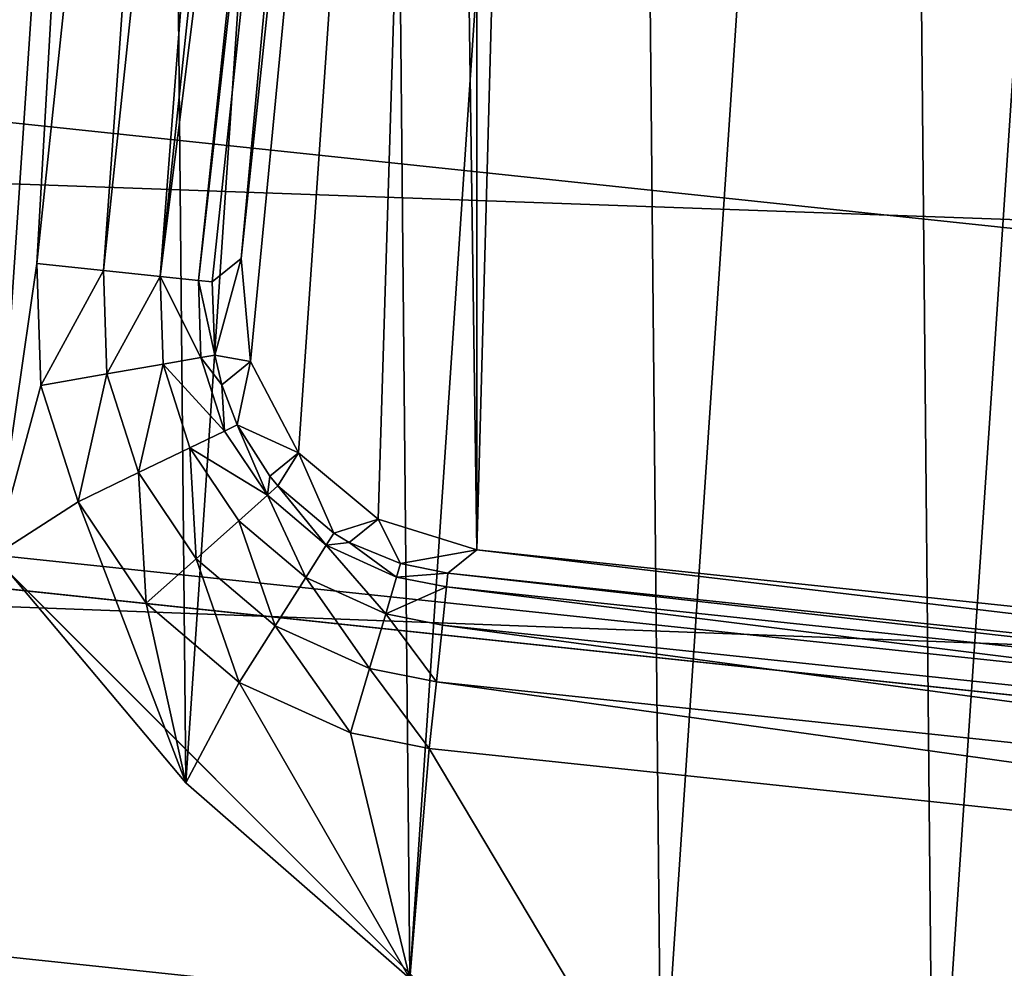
# Model space of a CAD drawing. Header units: millimetres. Extents: x -211 to 542, y -70 to 39.
# Tile 75 of 94: x 461.21 to 466.78, y -8.75 to -3.38. Entities that reach past the tile are written whole.
import ezdxf

# ---------------------------------------------------------------- set-up
doc = ezdxf.new("R2010")
doc.units = ezdxf.units.MM
doc.header["$LTSCALE"] = 25.4
doc.layers.get('0').update_dxf_attribs({"true_color": 0xff5454})

# ---------------------------------------------------------------- blocks, each defined once
blk = doc.blocks.new('MONO-SURFACE-III-BRASS-7746.STL')
at = {"color": 44, "true_color": 0x92621c}
mesh = blk.add_polyface(dxfattribs=at)
corners = [(430.9416, -3.2275, 80.6111), (431.3194, 6.5682, 80.022), (430.8011, 1.6654, 80.022), (431.7365, -7.953, 81.7703), (431.5389, -0.8303, 80.9191), (432.0334, -5.6124, 81.8146), (433.1602, -12.3594, 83.4624), (433.184, -10.1359, 83.2732), (435.167, -16.305, 85.633), (434.9515, -14.247, 85.2452), (437.2758, -17.8057, 87.6635), (437.6923, -19.663, 88.2123), (440.0778, -20.6906, 90.4457), (440.6551, -22.3255, 91.1175), (443.2618, -22.8036, 93.4971), (443.9599, -24.2069, 94.2551), (446.7197, -24.0728, 96.7137), (447.5008, -25.2468, 97.5243), (450.3336, -24.4548, 99.9861), (451.1637, -25.4116, 100.8201), (453.9804, -23.9368, 103.2027), (454.8311, -24.6961, 104.0364), (457.5359, -22.5363, 106.2541), (458.385, -23.1234, 107.07), (460.8792, -20.301, 109.0363), (461.7112, -20.7439, 109.8233), (463.8962, -17.3071, 111.4546), (464.7029, -17.6341, 112.2079), (466.4843, -13.6565, 113.4266), (467.2637, -13.8941, 114.147), (468.5554, -9.4735, 114.8852), (469.3116, -9.6439, 115.5785), (468.9559, -8.437, 115.1457), (469.7345, -8.5193, 115.8508), (431.7174, 4.0473, 80.6171), (432.4799, 11.3235, 80.6111), (432.5628, 8.8544, 80.9191), (434.2454, 15.7783, 81.7703), (434.0463, 13.4273, 81.8146), (436.1174, 17.6103, 83.2732), (436.5591, 19.7896, 83.4624), (438.7055, 21.2609, 85.2452), (439.3465, 23.2284, 85.633), (441.7225, 24.2549, 87.6635), (442.5182, 25.9841, 88.2123), (445.0658, 26.4901, 90.4457), (445.9722, 27.9682, 91.1175), (448.6213, 27.8906, 93.4971), (449.5974, 29.1169, 94.2551), (452.2681, 28.4087, 96.7137), (453.2774, 29.3934, 97.5243), (455.882, 28.0266, 99.9861), (456.8939, 28.7886, 100.8201), (459.3399, 26.7574, 103.2027), (460.3306, 27.3221, 104.0364), (462.524, 24.6444, 106.2541), (463.4771, 25.041, 107.07), (465.3259, 21.7595, 109.0363), (466.2321, 22.0185, 109.8233), (467.6502, 18.2009, 111.4546), (468.5074, 18.352, 112.2079), (469.4178, 14.0898, 113.4266), (470.2296, 14.1591, 114.147), (470.5684, 9.5662, 114.8852), (471.3434, 9.5746, 115.5785), (470.7432, 8.4688, 115.1457), (471.5218, 8.3865, 115.8508)]
mesh.append_faces([[corners[k] for k in face] for face in [(0, 1, 2), (32, 31, 33), (64, 65, 66)]], dxfattribs={"vtx0": -1, "color": 44})
mesh.append_faces([[corners[k] for k in face] for face in [(4, 3, 5), (5, 6, 7), (7, 8, 9), (9, 8, 10), (10, 11, 12), (12, 13, 14), (14, 15, 16), (16, 17, 18), (18, 19, 20), (20, 21, 22), (22, 23, 24), (24, 25, 26), (26, 27, 28), (28, 29, 30), (30, 31, 32), (1, 34, 35), (34, 1, 4), (35, 36, 37), (37, 39, 40), (40, 41, 42), (42, 43, 44), (44, 45, 46), (46, 47, 48), (48, 49, 50), (50, 51, 52), (52, 53, 54), (54, 55, 56), (56, 57, 58), (58, 59, 60), (60, 61, 62), (62, 63, 64)]], dxfattribs={"vtx0": -1, "vtx1": -1, "color": 44})
mesh.append_faces([[corners[k] for k in face] for face in [(1, 3, 4)]], dxfattribs={"vtx0": -1, "vtx1": -1, "vtx2": -1, "color": 44})
mesh.append_faces([[corners[k] for k in face] for face in [(1, 0, 3), (5, 3, 6), (7, 6, 8), (10, 8, 11), (12, 11, 13), (14, 13, 15), (16, 15, 17), (18, 17, 19), (20, 19, 21), (22, 21, 23), (24, 23, 25), (26, 25, 27), (28, 27, 29), (30, 29, 31), (35, 34, 36), (37, 36, 38), (37, 38, 39), (40, 39, 41), (42, 41, 43), (44, 43, 45), (46, 45, 47), (48, 47, 49), (50, 49, 51), (52, 51, 53), (54, 53, 55), (56, 55, 57), (58, 57, 59), (60, 59, 61), (62, 61, 63), (64, 63, 65)]], dxfattribs={"vtx0": -1, "vtx2": -1, "color": 44})
at = {"color": 18, "true_color": 0x000000}
mesh = blk.add_polyface(dxfattribs=at)
corners = [(433.0293, -4.6162, 82.6121), (432.6884, 2.2066, 81.6609), (432.6808, -1.2355, 81.98), (433.0518, 5.6443, 81.6609), (433.7271, -7.8708, 83.5451), (433.7642, 9.0119, 81.98), (434.7609, -10.9372, 84.7611), (434.8119, 12.245, 82.6121), (436.1109, -13.7566, 86.237), (436.1748, 15.2817, 83.5451), (437.7514, -16.2752, 87.9445), (437.8269, 18.0641, 84.7611), (439.6509, -18.4448, 89.8509), (439.7367, 20.5389, 86.237), (441.7732, -20.224, 91.9198), (441.8676, 22.6588, 87.9445), (444.0777, -21.5786, 94.1117), (444.1788, 24.3832, 89.8509), (446.5203, -22.4829, 96.3846), (446.6262, 25.6793, 91.9198), (449.0542, -22.9195, 98.6951), (449.163, 26.5221, 94.1117), (451.6312, -22.8802, 100.999), (451.7407, 26.8957, 96.3846), (454.2018, -22.3655, 103.2522), (454.3099, 26.7928, 98.6951), (456.7169, -21.3854, 105.4117), (456.8216, 26.2154, 100.999), (459.1285, -19.9586, 107.4362), (459.2278, 25.1746, 103.2522), (459.3803, -6.4191, 106.3799), (461.3904, -18.1124, 109.2869), (468.1363, -7.3448, 114.3084), (463.4594, -15.8821, 110.9286), (465.296, -13.3104, 112.3297), (466.865, -10.4463, 113.4635), (461.4824, 23.6902, 105.4117), (460.9574, 8.4978, 106.3799), (469.7134, 7.5721, 114.3084), (463.5423, 21.7907, 107.4362), (465.3682, 19.5123, 109.2869), (466.9251, 16.8987, 110.9286), (468.1833, 13.9998, 112.3297), (469.1187, 10.871, 113.4635)]
mesh.append_faces([[corners[k] for k in face] for face in [(0, 1, 2), (32, 34, 35), (42, 38, 43)]], dxfattribs={"vtx0": -1, "color": 18})
mesh.append_faces([[corners[k] for k in face] for face in [(1, 0, 3), (3, 4, 5), (5, 6, 7), (7, 8, 9), (9, 10, 11), (11, 12, 13), (13, 14, 15), (15, 16, 17), (17, 18, 19), (19, 20, 21), (21, 22, 23), (23, 24, 25), (25, 26, 27), (27, 28, 29), (30, 31, 32), (36, 38, 39), (39, 38, 40), (40, 38, 41), (41, 38, 42)]], dxfattribs={"vtx0": -1, "vtx1": -1, "color": 18})
mesh.append_faces([[corners[k] for k in face] for face in [(29, 28, 30)]], dxfattribs={"vtx0": -1, "vtx1": -1, "vtx2": -1, "color": 18})
mesh.append_faces([[corners[k] for k in face] for face in [(3, 0, 4), (5, 4, 6), (7, 6, 8), (9, 8, 10), (11, 10, 12), (13, 12, 14), (15, 14, 16), (17, 16, 18), (19, 18, 20), (21, 20, 22), (23, 22, 24), (25, 24, 26), (27, 26, 28), (30, 28, 31), (32, 31, 33), (32, 33, 34), (30, 36, 29), (36, 30, 37), (36, 37, 38)]], dxfattribs={"vtx0": -1, "vtx2": -1, "color": 18})
mesh = blk.add_polyface(dxfattribs=at)
corners = [(462.8133, 23.5495, 103.9255), (460.7112, -6.5598, 104.8936), (460.5587, 25.0339, 101.766), (462.2883, 8.3571, 104.8936), (471.0443, 7.4314, 112.8222), (464.8732, 21.65, 105.95), (466.6991, 19.3716, 107.8007), (468.256, 16.758, 109.4423), (469.5142, 13.8591, 110.8435), (470.4496, 10.7303, 111.9773), (434.0193, 2.0659, 80.1747), (434.3602, -4.7569, 81.1258), (434.0117, -1.3762, 80.4938), (434.3827, 5.5036, 80.1747), (435.058, -8.0115, 82.0588), (435.0951, 8.8712, 80.4938), (436.0918, -11.0779, 83.2749), (436.1428, 12.1043, 81.1258), (437.4418, -13.8973, 84.7508), (437.5057, 15.141, 82.0588), (439.0823, -16.4159, 86.4583), (439.1578, 17.9234, 83.2749), (440.9818, -18.5855, 88.3647), (441.0676, 20.3982, 84.7508), (443.1041, -20.3647, 90.4336), (443.1985, 22.5181, 86.4583), (445.4086, -21.7193, 92.6255), (445.5097, 24.2425, 88.3647), (447.8512, -22.6236, 94.8984), (447.9571, 25.5386, 90.4336), (450.3851, -23.0603, 97.2089), (450.4939, 26.3814, 92.6255), (452.9621, -23.0209, 99.5127), (453.0716, 26.755, 94.8984), (455.5327, -22.5062, 101.766), (455.6408, 26.6521, 97.2089), (458.0478, -21.5261, 103.9255), (458.1525, 26.0747, 99.5127), (460.4594, -20.0993, 105.95), (462.7213, -18.2531, 107.8007), (469.4672, -7.4855, 112.8222), (464.7904, -16.0229, 109.4423), (466.6269, -13.4511, 110.8435), (468.1959, -10.5871, 111.9773)]
mesh.append_faces([[corners[k] for k in face] for face in [(4, 8, 9), (10, 11, 12), (42, 40, 43)]], dxfattribs={"vtx0": -1, "color": 18})
mesh.append_faces([[corners[k] for k in face] for face in [(0, 1, 2), (1, 0, 3), (3, 0, 4), (11, 13, 14), (14, 15, 16), (16, 17, 18), (18, 19, 20), (20, 21, 22), (22, 23, 24), (24, 25, 26), (26, 27, 28), (28, 29, 30), (30, 31, 32), (32, 33, 34), (34, 35, 36), (36, 37, 38), (38, 1, 39), (39, 40, 41), (41, 40, 42)]], dxfattribs={"vtx0": -1, "vtx1": -1, "color": 18})
mesh.append_faces([[corners[k] for k in face] for face in [(38, 2, 1)]], dxfattribs={"vtx0": -1, "vtx1": -1, "vtx2": -1, "color": 18})
mesh.append_faces([[corners[k] for k in face] for face in [(4, 0, 5), (4, 5, 6), (4, 6, 7), (4, 7, 8), (11, 10, 13), (14, 13, 15), (16, 15, 17), (18, 17, 19), (20, 19, 21), (22, 21, 23), (24, 23, 25), (26, 25, 27), (28, 27, 29), (30, 29, 31), (32, 31, 33), (34, 33, 35), (36, 35, 37), (38, 37, 2), (39, 1, 40)]], dxfattribs={"vtx0": -1, "vtx2": -1, "color": 18})
at = {"color": 250, "true_color": 0x262626}
mesh = blk.add_polyface(dxfattribs=at)
corners = [(-200, -20.5, 118.8622), (-179.7428, -5.625, 118.8622), (-200, 20.5, 118.8622), (-175.625, -9.7428, 118.8622), (-170, -11.25, 118.8622), (500, -20.5, 118.8622), (-181.25, 0, 118.8622), (-164.375, -9.7428, 118.8622), (-160.2572, -5.625, 118.8622), (-158.75, 0, 118.8622), (360, -11.25, 118.8622), (354.375, -9.7428, 118.8622), (350.2572, -5.625, 118.8622), (348.75, 0, 118.8622), (365.625, -9.7428, 118.8622), (369.7428, -5.625, 118.8622), (371.25, 0, 118.8622), (464.375, -9.7428, 118.8622), (460.2572, -5.625, 118.8622), (458.75, 0, 118.8622), (470, -11.25, 118.8622), (475.625, -9.7428, 118.8622), (479.7428, -5.625, 118.8622), (481.25, 0, 118.8622), (-170, 11.25, 118.8622), (500, 20.5, 118.8622), (-175.625, 9.7428, 118.8622), (-179.7428, 5.625, 118.8622), (-164.375, 9.7428, 118.8622), (-160.2572, 5.625, 118.8622), (360, 11.25, 118.8622), (354.375, 9.7428, 118.8622), (350.2572, 5.625, 118.8622), (365.625, 9.7428, 118.8622), (369.7428, 5.625, 118.8622), (464.375, 9.7428, 118.8622), (460.2572, 5.625, 118.8622), (470, 11.25, 118.8622), (475.625, 9.7428, 118.8622), (479.7428, 5.625, 118.8622)]
mesh.append_faces([[corners[k] for k in face] for face in [(0, 1, 2), (1, 0, 3), (3, 0, 4), (4, 5, 7), (7, 5, 8), (8, 5, 9), (10, 5, 14), (14, 5, 15), (15, 5, 16), (17, 5, 20), (20, 5, 21), (21, 5, 22), (22, 5, 23), (2, 24, 25), (24, 2, 26), (26, 2, 27), (27, 2, 6), (30, 9, 31), (31, 9, 32), (32, 9, 13), (35, 16, 36), (36, 16, 19), (25, 23, 5)]], dxfattribs={"vtx0": -1, "vtx1": -1, "color": 250})
mesh.append_faces([[corners[k] for k in face] for face in [(9, 5, 10), (16, 5, 17), (25, 9, 30), (25, 16, 35)]], dxfattribs={"vtx0": -1, "vtx1": -1, "vtx2": -1, "color": 250})
mesh.append_faces([[corners[k] for k in face] for face in [(4, 0, 5), (2, 1, 6), (9, 10, 11), (9, 11, 12), (9, 12, 13), (16, 17, 18), (16, 18, 19), (25, 24, 28), (25, 28, 29), (25, 29, 9), (25, 30, 33), (25, 33, 34), (25, 34, 16), (25, 35, 37), (25, 37, 38), (25, 38, 39), (25, 39, 23)]], dxfattribs={"vtx0": -1, "vtx2": -1, "color": 250})
mesh = blk.add_polyface(dxfattribs=at)
corners = [(-200, 20.5, 117.3622), (-179.7428, 5.625, 117.3622), (-200, -20.5, 117.3622), (-175.625, 9.7428, 117.3622), (-170, 11.25, 117.3622), (500, 20.5, 117.3622), (-181.25, 0, 117.3622), (-164.375, 9.7428, 117.3622), (-160.2572, 5.625, 117.3622), (-158.75, 0, 117.3622), (360, 11.25, 117.3622), (354.375, 9.7428, 117.3622), (350.2572, 5.625, 117.3622), (348.75, 0, 117.3622), (365.625, 9.7428, 117.3622), (369.7428, 5.625, 117.3622), (371.25, 0, 117.3622), (464.375, 9.7428, 117.3622), (460.2572, 5.625, 117.3622), (458.75, 0, 117.3622), (470, 11.25, 117.3622), (475.625, 9.7428, 117.3622), (479.7428, 5.625, 117.3622), (481.25, 0, 117.3622), (-170, -11.25, 117.3622), (500, -20.5, 117.3622), (-175.625, -9.7428, 117.3622), (-179.7428, -5.625, 117.3622), (-164.375, -9.7428, 117.3622), (-160.2572, -5.625, 117.3622), (360, -11.25, 117.3622), (354.375, -9.7428, 117.3622), (350.2572, -5.625, 117.3622), (365.625, -9.7428, 117.3622), (369.7428, -5.625, 117.3622), (464.375, -9.7428, 117.3622), (460.2572, -5.625, 117.3622), (470, -11.25, 117.3622), (475.625, -9.7428, 117.3622), (479.7428, -5.625, 117.3622)]
mesh.append_faces([[corners[k] for k in face] for face in [(0, 1, 2), (1, 0, 3), (3, 0, 4), (4, 5, 7), (7, 5, 8), (8, 5, 9), (10, 5, 14), (14, 5, 15), (15, 5, 16), (17, 5, 20), (20, 5, 21), (21, 5, 22), (22, 5, 23), (2, 24, 25), (24, 2, 26), (26, 2, 27), (27, 2, 6), (30, 9, 31), (31, 9, 32), (32, 9, 13), (35, 16, 36), (36, 16, 19), (25, 23, 5)]], dxfattribs={"vtx0": -1, "vtx1": -1, "color": 250})
mesh.append_faces([[corners[k] for k in face] for face in [(9, 5, 10), (16, 5, 17), (25, 9, 30), (25, 16, 35)]], dxfattribs={"vtx0": -1, "vtx1": -1, "vtx2": -1, "color": 250})
mesh.append_faces([[corners[k] for k in face] for face in [(4, 0, 5), (2, 1, 6), (9, 10, 11), (9, 11, 12), (9, 12, 13), (16, 17, 18), (16, 18, 19), (25, 24, 28), (25, 28, 29), (25, 29, 9), (25, 30, 33), (25, 33, 34), (25, 34, 16), (25, 35, 37), (25, 37, 38), (25, 38, 39), (25, 39, 23)]], dxfattribs={"vtx0": -1, "vtx2": -1, "color": 250})
at = {"color": 18, "true_color": 0x000000}
mesh = blk.add_polyface(dxfattribs=at)
corners = [(459.1133, 1.5746, 117.3622), (459.1455, -1.7835, 117.3622), (459.0005, -0.1057, 117.3622), (459.4812, 3.218, 117.3622), (459.545, -3.4195, 117.3622), (460.0958, 4.786, 117.3622), (460.1895, -4.9754, 117.3622), (460.9424, 6.2418, 117.3622), (461.064, -6.4146, 117.3622), (462.0014, 7.5513, 117.3622), (461.3029, -4.7605, 117.3622), (462.4906, 6.4739, 117.3622), (462.5795, 6.9204, 117.3622), (463.2478, 8.6838, 117.3622), (462.8658, 7.5504, 117.3622), (463.3138, 8.0777, 117.3622), (464.6525, 9.6127, 117.3622), (463.8892, 8.462, 117.3622), (464.5479, 8.6739, 117.3622), (465.2395, 8.6971, 117.3622), (466.1826, 10.3163, 117.3622), (476.4739, 7.5094, 117.3622), (467.8021, 10.7782, 117.3622), (469.4731, 10.9874, 117.3622), (471.1565, 10.939, 117.3622), (472.8128, 10.6343, 117.3622), (474.4031, 10.0803, 117.3622), (475.8903, 9.29, 117.3622), (477.2393, 8.282, 117.3622), (476.9204, 7.4205, 117.3622), (477.5504, 7.1342, 117.3622), (478.4188, 7.0799, 117.3622), (478.0777, 6.6862, 117.3622), (478.462, 6.1108, 117.3622), (479.4008, 5.7118, 117.3622), (478.6739, 5.4521, 117.3622), (478.6971, 4.7605, 117.3622), (461.538, -6.1108, 117.3622), (462.1479, -7.7035, 117.3622), (461.3261, -5.4521, 117.3622), (461.9223, -6.6862, 117.3622), (462.4496, -7.1342, 117.3622), (463.4159, -8.8119, 117.3622), (463.0796, -7.4205, 117.3622), (463.5261, -7.5094, 117.3622), (464.8381, -9.7137, 117.3622), (474.7605, -8.6971, 117.3622), (466.3814, -10.3878, 117.3622), (468.0095, -10.8184, 117.3622), (469.6843, -10.9955, 117.3622), (471.3664, -10.9148, 117.3622), (473.0165, -10.5783, 117.3622), (474.596, -9.9939, 117.3622), (476.0677, -9.1752, 117.3622), (475.4521, -8.6739, 117.3622), (476.1108, -8.462, 117.3622), (477.3971, -8.1414, 117.3622), (476.6862, -8.0777, 117.3622), (477.1342, -7.5504, 117.3622), (477.4205, -6.9204, 117.3622), (478.5532, -6.9168, 117.3622), (477.5094, -6.4739, 117.3622), (479.5088, -5.5301, 117.3622), (480.1626, 4.2098, 117.3622), (480.2415, -4.0138, 117.3622), (480.6861, 2.6092, 117.3622), (480.7342, -2.4034, 117.3622), (480.9591, 0.9474, 117.3622), (480.9753, -0.7367, 117.3622)]
mesh.append_faces([[corners[k] for k in face] for face in [(0, 1, 2), (66, 67, 68)]], dxfattribs={"vtx0": -1, "color": 18})
mesh.append_faces([[corners[k] for k in face] for face in [(1, 3, 4), (4, 5, 6), (6, 7, 8), (10, 9, 11), (11, 9, 12), (12, 13, 14), (14, 13, 15), (15, 16, 17), (17, 16, 18), (18, 16, 19), (19, 20, 21), (21, 28, 29), (29, 28, 30), (30, 31, 32), (32, 31, 33), (33, 34, 35), (35, 34, 36), (8, 37, 38), (37, 8, 39), (39, 8, 10), (38, 41, 42), (42, 44, 45), (45, 46, 47), (47, 46, 48), (48, 46, 49), (49, 46, 50), (50, 46, 51), (51, 46, 52), (52, 46, 53), (53, 55, 56), (56, 59, 60), (60, 36, 62), (62, 63, 64), (64, 65, 66)]], dxfattribs={"vtx0": -1, "vtx1": -1, "color": 18})
mesh.append_faces([[corners[k] for k in face] for face in [(8, 9, 10), (62, 36, 34)]], dxfattribs={"vtx0": -1, "vtx1": -1, "vtx2": -1, "color": 18})
mesh.append_faces([[corners[k] for k in face] for face in [(1, 0, 3), (4, 3, 5), (6, 5, 7), (8, 7, 9), (12, 9, 13), (15, 13, 16), (19, 16, 20), (21, 20, 22), (21, 22, 23), (21, 23, 24), (21, 24, 25), (21, 25, 26), (21, 26, 27), (21, 27, 28), (30, 28, 31), (33, 31, 34), (38, 37, 40), (38, 40, 41), (42, 41, 43), (42, 43, 44), (45, 44, 46), (53, 46, 54), (53, 54, 55), (56, 55, 57), (56, 57, 58), (56, 58, 59), (60, 59, 61), (60, 61, 36), (62, 34, 63), (64, 63, 65), (66, 65, 67)]], dxfattribs={"vtx0": -1, "vtx2": -1, "color": 18})
mesh = blk.add_polyface(dxfattribs=at)
corners = [(459.1455, -1.7835, 121.8622), (459.1133, 1.5746, 121.8622), (459.0005, -0.1057, 121.8622), (459.4812, 3.218, 121.8622), (459.545, -3.4195, 121.8622), (460.0958, 4.786, 121.8622), (460.1895, -4.9754, 121.8622), (460.9424, 6.2418, 121.8622), (461.064, -6.4146, 121.8622), (462.0014, 7.5513, 121.8622), (462.1479, -7.7035, 121.8622), (463.2478, 8.6838, 121.8622), (463.4159, -8.8119, 121.8622), (464.6525, 9.6127, 121.8622), (464.8381, -9.7137, 121.8622), (466.1826, 10.3163, 121.8622), (466.3814, -10.3878, 121.8622), (467.8021, 10.7782, 121.8622), (468.0095, -10.8184, 121.8622), (469.4731, 10.9874, 121.8622), (468.8435, -10.939, 121.8622), (469.6843, -10.9955, 121.8622), (471.1565, 10.939, 121.8622), (471.3664, -10.9148, 121.8622), (472.8128, 10.6343, 121.8622), (473.0165, -10.5783, 121.8622), (474.4031, 10.0803, 121.8622), (474.596, -9.9939, 121.8622), (475.8903, 9.29, 121.8622), (476.0677, -9.1752, 121.8622), (477.2393, 8.282, 121.8622), (477.3971, -8.1414, 121.8622), (478.4188, 7.0799, 121.8622), (478.5532, -6.9168, 121.8622), (479.4008, 5.7118, 121.8622), (479.5088, -5.5301, 121.8622), (480.1626, 4.2098, 121.8622), (480.2415, -4.0138, 121.8622), (480.6861, 2.6092, 121.8622), (480.7342, -2.4034, 121.8622), (480.9591, 0.9474, 121.8622), (480.9753, -0.7367, 121.8622)]
mesh.append_faces([[corners[k] for k in face] for face in [(0, 1, 2), (40, 39, 41)]], dxfattribs={"vtx0": -1, "color": 18})
mesh.append_faces([[corners[k] for k in face] for face in [(1, 0, 3), (3, 4, 5), (5, 6, 7), (7, 8, 9), (9, 10, 11), (11, 12, 13), (13, 14, 15), (15, 16, 17), (17, 18, 19), (19, 21, 22), (22, 23, 24), (24, 25, 26), (26, 27, 28), (28, 29, 30), (30, 31, 32), (32, 33, 34), (34, 35, 36), (36, 37, 38), (38, 39, 40)]], dxfattribs={"vtx0": -1, "vtx1": -1, "color": 18})
mesh.append_faces([[corners[k] for k in face] for face in [(3, 0, 4), (5, 4, 6), (7, 6, 8), (9, 8, 10), (11, 10, 12), (13, 12, 14), (15, 14, 16), (17, 16, 18), (19, 18, 20), (19, 20, 21), (22, 21, 23), (24, 23, 25), (26, 25, 27), (28, 27, 29), (30, 29, 31), (32, 31, 33), (34, 33, 35), (36, 35, 37), (38, 37, 39)]], dxfattribs={"vtx0": -1, "vtx2": -1, "color": 18})
mesh = blk.add_polyface(dxfattribs=at)
corners = [(462.2883, 8.3571, 104.8936), (459.3803, -6.4191, 106.3799), (460.7112, -6.5598, 104.8936), (460.9574, 8.4978, 106.3799)]
mesh.append_faces([[corners[k] for k in face] for face in [(0, 1, 2), (1, 0, 3)]], dxfattribs={"vtx0": -1, "color": 18})
mesh = blk.add_polyface(dxfattribs=at)
corners = [(463.617, 6.2055, 99.3622), (462.5137, -5.3165, 99.3622), (462.4605, -4.7336, 99.3622), (462.7859, -5.8346, 99.3622), (463.2357, -6.2091, 99.3622), (463.7945, -6.383, 99.3622), (463.7909, 6.7644, 99.3622), (464.1654, 7.2141, 99.3622), (474.7336, -7.5395, 99.3622), (464.6835, 7.4863, 99.3622), (465.2664, 7.5395, 99.3622), (476.2055, 6.383, 99.3622), (475.3165, -7.4863, 99.3622), (475.8346, -7.2141, 99.3622), (476.2091, -6.7644, 99.3622), (476.7643, 6.2091, 99.3622), (476.383, -6.2055, 99.3622), (477.5395, 4.7336, 99.3622), (477.2141, 5.8346, 99.3622), (477.4863, 5.3165, 99.3622)]
mesh.append_faces([[corners[k] for k in face] for face in [(0, 1, 2), (17, 18, 19)]], dxfattribs={"vtx0": -1, "color": 18})
mesh.append_faces([[corners[k] for k in face] for face in [(1, 0, 3), (3, 0, 4), (4, 0, 5), (5, 7, 8), (8, 11, 12), (12, 11, 13), (13, 11, 14), (14, 15, 16), (16, 15, 17)]], dxfattribs={"vtx0": -1, "vtx1": -1, "color": 18})
mesh.append_faces([[corners[k] for k in face] for face in [(5, 0, 6), (5, 6, 7), (8, 7, 9), (8, 9, 10), (8, 10, 11), (14, 11, 15), (17, 15, 18)]], dxfattribs={"vtx0": -1, "vtx2": -1, "color": 18})
mesh = blk.add_polyface(dxfattribs=at)
corners = [(462.4906, 6.4739, 117.3622), (461.6815, -4.8005, 117.2869), (461.3029, -4.7605, 117.3622), (462.8692, 6.4339, 117.2869)]
mesh.append_faces([[corners[k] for k in face] for face in [(0, 1, 2), (1, 0, 3)]], dxfattribs={"vtx0": -1, "color": 18})
mesh = blk.add_polyface(dxfattribs=at)
corners = [(462.8692, 6.4339, 117.2869), (462.003, -4.8345, 117.0723), (461.6815, -4.8005, 117.2869), (463.1907, 6.3999, 117.0723)]
mesh.append_faces([[corners[k] for k in face] for face in [(0, 1, 2), (1, 0, 3)]], dxfattribs={"vtx0": -1, "color": 18})
mesh = blk.add_polyface(dxfattribs=at)
corners = [(462.003, -4.8345, 117.0723), (463.4069, 6.377, 116.7509), (462.2191, -4.8574, 116.7509), (463.1907, 6.3999, 117.0723)]
mesh.append_faces([[corners[k] for k in face] for face in [(0, 1, 2), (1, 0, 3)]], dxfattribs={"vtx0": -1, "color": 18})
mesh = blk.add_polyface(dxfattribs=at)
corners = [(462.2191, -4.8574, 116.7509), (463.485, 6.3687, 116.3709), (462.2973, -4.8656, 116.3709), (463.4069, 6.377, 116.7509)]
mesh.append_faces([[corners[k] for k in face] for face in [(0, 1, 2), (1, 0, 3)]], dxfattribs={"vtx0": -1, "color": 18})
mesh = blk.add_polyface(dxfattribs=at)
corners = [(463.485, 6.3687, 116.3709), (462.4605, -4.7336, 99.3622), (462.2973, -4.8656, 116.3709), (463.617, 6.2055, 99.3622)]
mesh.append_faces([[corners[k] for k in face] for face in [(0, 1, 2), (1, 0, 3)]], dxfattribs={"vtx0": -1, "color": 18})
at = {"color": 44, "true_color": 0x92621c}
mesh = blk.add_polyface(dxfattribs=at)
corners = [(501.59, -3.3397, 2.5899), (431.5389, -0.8303, 80.9191), (501.4115, -8.2174, 2.8918), (431.7174, 4.0473, 80.6171)]
mesh.append_faces([[corners[k] for k in face] for face in [(0, 1, 2), (1, 0, 3)]], dxfattribs={"vtx0": -1, "color": 44})
mesh = blk.add_polyface(dxfattribs=at)
corners = [(430.9416, -3.2275, 80.6111), (500.6736, -5.7217, 1.9948), (500.8141, -10.6145, 2.5838), (430.8011, 1.6654, 80.022)]
mesh.append_faces([[corners[k] for k in face] for face in [(0, 1, 2), (1, 0, 3)]], dxfattribs={"vtx0": -1, "color": 44})
mesh = blk.add_polyface(dxfattribs=at)
corners = [(430.8011, 1.6654, 80.022), (500.851, -3.2616, 1.9207), (500.6736, -5.7217, 1.9948)]
mesh.append_faces([[corners[k] for k in face] for face in [(0, 1, 2)]], dxfattribs={"color": 44})
mesh = blk.add_polyface(dxfattribs=at)
corners = [(501.4115, -8.2174, 2.8918), (432.0334, -5.6124, 81.8146), (501.9059, -12.9994, 3.7873), (431.5389, -0.8303, 80.9191)]
mesh.append_faces([[corners[k] for k in face] for face in [(0, 1, 2), (1, 0, 3)]], dxfattribs={"vtx0": -1, "color": 44})
mesh = blk.add_polyface(dxfattribs=at)
corners = [(431.7365, -7.953, 81.7703), (500.8141, -10.6145, 2.5838), (501.6091, -15.3401, 3.7431), (430.9416, -3.2275, 80.6111)]
mesh.append_faces([[corners[k] for k in face] for face in [(0, 1, 2), (1, 0, 3)]], dxfattribs={"vtx0": -1, "color": 44})
at = {"color": 18, "true_color": 0x000000}
mesh = blk.add_polyface(dxfattribs=at)
corners = [(462.4605, -4.7336, 99.3622), (462.3112, -5.2806, 116.3729), (462.2973, -4.8656, 116.3709)]
mesh.append_faces([[corners[k] for k in face] for face in [(0, 1, 2)]], dxfattribs={"color": 18})
mesh = blk.add_polyface(dxfattribs=at)
corners = [(462.4605, -4.7336, 99.3622), (462.5137, -5.3165, 99.3622), (462.3112, -5.2806, 116.3729)]
mesh.append_faces([[corners[k] for k in face] for face in [(0, 1, 2)]], dxfattribs={"color": 18})
mesh = blk.add_polyface(dxfattribs=at)
corners = [(461.6815, -4.8005, 117.2869), (461.3261, -5.4521, 117.3622), (461.3029, -4.7605, 117.3622), (461.7007, -5.3869, 117.2871)]
mesh.append_faces([[corners[k] for k in face] for face in [(0, 1, 2), (1, 0, 3)]], dxfattribs={"vtx0": -1, "color": 18})
mesh = blk.add_polyface(dxfattribs=at)
corners = [(462.003, -4.8345, 117.0723), (461.7007, -5.3869, 117.2871), (461.6815, -4.8005, 117.2869), (462.019, -5.3315, 117.0731)]
mesh.append_faces([[corners[k] for k in face] for face in [(0, 1, 2), (1, 0, 3)]], dxfattribs={"vtx0": -1, "color": 18})
mesh = blk.add_polyface(dxfattribs=at)
corners = [(462.003, -4.8345, 117.0723), (462.2191, -4.8574, 116.7509), (462.2332, -5.2942, 116.7523)]
mesh.append_faces([[corners[k] for k in face] for face in [(0, 1, 2)]], dxfattribs={"color": 18})
mesh = blk.add_polyface(dxfattribs=at)
corners = [(462.003, -4.8345, 117.0723), (462.2332, -5.2942, 116.7523), (462.019, -5.3315, 117.0731)]
mesh.append_faces([[corners[k] for k in face] for face in [(0, 1, 2)]], dxfattribs={"color": 18})
mesh = blk.add_polyface(dxfattribs=at)
corners = [(462.2191, -4.8574, 116.7509), (462.2973, -4.8656, 116.3709), (462.3112, -5.2806, 116.3729)]
mesh.append_faces([[corners[k] for k in face] for face in [(0, 1, 2)]], dxfattribs={"color": 18})
mesh = blk.add_polyface(dxfattribs=at)
corners = [(462.2191, -4.8574, 116.7509), (462.3112, -5.2806, 116.3729), (462.2332, -5.2942, 116.7523)]
mesh.append_faces([[corners[k] for k in face] for face in [(0, 1, 2)]], dxfattribs={"color": 18})
mesh = blk.add_polyface(dxfattribs=at)
corners = [(462.019, -5.3315, 117.0731), (462.3667, -5.7104, 116.7532), (462.1708, -5.8051, 117.0735), (462.2332, -5.2942, 116.7523)]
mesh.append_faces([[corners[k] for k in face] for face in [(0, 1, 2), (1, 0, 3)]], dxfattribs={"vtx0": -1, "color": 18})
mesh = blk.add_polyface(dxfattribs=at)
corners = [(462.3112, -5.2806, 116.3729), (462.3505, -5.4485, 116.3736), (462.2332, -5.2942, 116.7523)]
mesh.append_faces([[corners[k] for k in face] for face in [(0, 1, 2)]], dxfattribs={"color": 18})
mesh = blk.add_polyface(dxfattribs=at)
corners = [(462.2332, -5.2942, 116.7523), (462.3505, -5.4485, 116.3736), (462.3667, -5.7104, 116.7532)]
mesh.append_faces([[corners[k] for k in face] for face in [(0, 1, 2)]], dxfattribs={"color": 18})
mesh = blk.add_polyface(dxfattribs=at)
corners = [(462.3112, -5.2806, 116.3729), (462.5137, -5.3165, 99.3622), (462.3505, -5.4485, 116.3736)]
mesh.append_faces([[corners[k] for k in face] for face in [(0, 1, 2)]], dxfattribs={"color": 18})
mesh = blk.add_polyface(dxfattribs=at)
corners = [(462.019, -5.3315, 117.0731), (461.88, -5.9456, 117.2872), (461.7007, -5.3869, 117.2871), (462.1708, -5.8051, 117.0735)]
mesh.append_faces([[corners[k] for k in face] for face in [(0, 1, 2), (1, 0, 3)]], dxfattribs={"vtx0": -1, "color": 18})
mesh = blk.add_polyface(dxfattribs=at)
corners = [(462.5137, -5.3165, 99.3622), (462.4383, -5.6758, 116.3742), (462.3505, -5.4485, 116.3736)]
mesh.append_faces([[corners[k] for k in face] for face in [(0, 1, 2)]], dxfattribs={"color": 18})
mesh = blk.add_polyface(dxfattribs=at)
corners = [(462.5137, -5.3165, 99.3622), (462.7859, -5.8346, 99.3622), (462.4383, -5.6758, 116.3742)]
mesh.append_faces([[corners[k] for k in face] for face in [(0, 1, 2)]], dxfattribs={"color": 18})
mesh = blk.add_polyface(dxfattribs=at)
corners = [(461.7007, -5.3869, 117.2871), (461.538, -6.1108, 117.3622), (461.3261, -5.4521, 117.3622), (461.88, -5.9456, 117.2872)]
mesh.append_faces([[corners[k] for k in face] for face in [(0, 1, 2), (1, 0, 3)]], dxfattribs={"vtx0": -1, "color": 18})
mesh = blk.add_polyface(dxfattribs=at)
corners = [(462.3505, -5.4485, 116.3736), (462.4383, -5.6758, 116.3742), (462.3667, -5.7104, 116.7532)]
mesh.append_faces([[corners[k] for k in face] for face in [(0, 1, 2)]], dxfattribs={"color": 18})
at = {"color": 44, "true_color": 0x92621c}
mesh = blk.add_polyface(dxfattribs=at)
corners = [(501.9059, -12.9994, 3.7873), (433.184, -10.1359, 83.2732), (503.0565, -17.523, 5.2459), (432.0334, -5.6124, 81.8146)]
mesh.append_faces([[corners[k] for k in face] for face in [(0, 1, 2), (1, 0, 3)]], dxfattribs={"vtx0": -1, "color": 44})
at = {"color": 250, "true_color": 0x262626}
mesh = blk.add_polyface(dxfattribs=at)
corners = [(460.2572, -5.625, 118.8622), (464.375, -9.7428, 117.3622), (460.2572, -5.625, 117.3622), (464.375, -9.7428, 118.8622)]
mesh.append_faces([[corners[k] for k in face] for face in [(0, 1, 2), (1, 0, 3)]], dxfattribs={"vtx0": -1, "color": 250})
at = {"color": 18, "true_color": 0x000000}
mesh = blk.add_polyface(dxfattribs=at)
corners = [(462.4383, -5.6758, 116.3742), (462.6095, -6.074, 116.7534), (462.3667, -5.7104, 116.7532)]
mesh.append_faces([[corners[k] for k in face] for face in [(0, 1, 2)]], dxfattribs={"color": 18})
mesh = blk.add_polyface(dxfattribs=at)
corners = [(462.4383, -5.6758, 116.3742), (462.7859, -5.8346, 99.3622), (462.6227, -5.9666, 116.3745)]
mesh.append_faces([[corners[k] for k in face] for face in [(0, 1, 2)]], dxfattribs={"color": 18})
mesh = blk.add_polyface(dxfattribs=at)
corners = [(462.4383, -5.6758, 116.3742), (462.6227, -5.9666, 116.3745), (462.6095, -6.074, 116.7534)]
mesh.append_faces([[corners[k] for k in face] for face in [(0, 1, 2)]], dxfattribs={"color": 18})
mesh = blk.add_polyface(dxfattribs=at)
corners = [(462.1708, -5.8051, 117.0735), (462.6095, -6.074, 116.7534), (462.447, -6.2188, 117.0736), (462.3667, -5.7104, 116.7532)]
mesh.append_faces([[corners[k] for k in face] for face in [(0, 1, 2), (1, 0, 3)]], dxfattribs={"vtx0": -1, "color": 18})
mesh = blk.add_polyface(dxfattribs=at)
corners = [(462.1708, -5.8051, 117.0735), (462.2059, -6.4336, 117.2872), (461.88, -5.9456, 117.2872), (462.447, -6.2188, 117.0736)]
mesh.append_faces([[corners[k] for k in face] for face in [(0, 1, 2), (1, 0, 3)]], dxfattribs={"vtx0": -1, "color": 18})
mesh = blk.add_polyface(dxfattribs=at)
corners = [(462.7859, -5.8346, 99.3622), (462.6689, -6.0211, 116.3745), (462.6227, -5.9666, 116.3745)]
mesh.append_faces([[corners[k] for k in face] for face in [(0, 1, 2)]], dxfattribs={"color": 18})
mesh = blk.add_polyface(dxfattribs=at)
corners = [(462.6689, -6.0211, 116.3745), (462.7859, -5.8346, 99.3622), (462.9854, -6.2899, 116.3739)]
mesh.append_faces([[corners[k] for k in face] for face in [(0, 1, 2)]], dxfattribs={"color": 18})
mesh = blk.add_polyface(dxfattribs=at)
corners = [(462.9854, -6.2899, 116.3739), (462.7859, -5.8346, 99.3622), (463.2357, -6.2091, 99.3622)]
mesh.append_faces([[corners[k] for k in face] for face in [(0, 1, 2)]], dxfattribs={"color": 18})
mesh = blk.add_polyface(dxfattribs=at)
corners = [(461.88, -5.9456, 117.2872), (461.9223, -6.6862, 117.3622), (461.538, -6.1108, 117.3622), (462.2059, -6.4336, 117.2872)]
mesh.append_faces([[corners[k] for k in face] for face in [(0, 1, 2), (1, 0, 3)]], dxfattribs={"vtx0": -1, "color": 18})
mesh = blk.add_polyface(dxfattribs=at)
corners = [(462.6227, -5.9666, 116.3745), (462.6689, -6.0211, 116.3745), (462.6095, -6.074, 116.7534)]
mesh.append_faces([[corners[k] for k in face] for face in [(0, 1, 2)]], dxfattribs={"color": 18})
mesh = blk.add_polyface(dxfattribs=at)
corners = [(462.9428, -6.357, 116.7529), (462.6689, -6.0211, 116.3745), (462.9854, -6.2899, 116.3739), (462.6095, -6.074, 116.7534)]
mesh.append_faces([[corners[k] for k in face] for face in [(0, 1, 2), (1, 0, 3)]], dxfattribs={"vtx0": -1, "color": 18})
mesh = blk.add_polyface(dxfattribs=at)
corners = [(462.8262, -6.5406, 117.0734), (462.6095, -6.074, 116.7534), (462.9428, -6.357, 116.7529), (462.447, -6.2188, 117.0736)]
mesh.append_faces([[corners[k] for k in face] for face in [(0, 1, 2), (1, 0, 3)]], dxfattribs={"vtx0": -1, "color": 18})
mesh = blk.add_polyface(dxfattribs=at)
corners = [(462.447, -6.2188, 117.0736), (462.6532, -6.8134, 117.2872), (462.2059, -6.4336, 117.2872), (462.8262, -6.5406, 117.0734)]
mesh.append_faces([[corners[k] for k in face] for face in [(0, 1, 2), (1, 0, 3)]], dxfattribs={"vtx0": -1, "color": 18})
mesh = blk.add_polyface(dxfattribs=at)
corners = [(462.9854, -6.2899, 116.3739), (463.2357, -6.2091, 99.3622), (463.0724, -6.3411, 116.3736)]
mesh.append_faces([[corners[k] for k in face] for face in [(0, 1, 2)]], dxfattribs={"color": 18})
mesh = blk.add_polyface(dxfattribs=at)
corners = [(463.0724, -6.3411, 116.3736), (463.2357, -6.2091, 99.3622), (463.3633, -6.4616, 116.3723)]
mesh.append_faces([[corners[k] for k in face] for face in [(0, 1, 2)]], dxfattribs={"color": 18})
mesh = blk.add_polyface(dxfattribs=at)
corners = [(463.3633, -6.4616, 116.3723), (463.2357, -6.2091, 99.3622), (463.7945, -6.383, 99.3622)]
mesh.append_faces([[corners[k] for k in face] for face in [(0, 1, 2)]], dxfattribs={"color": 18})
mesh = blk.add_polyface(dxfattribs=at)
corners = [(462.9428, -6.357, 116.7529), (462.9854, -6.2899, 116.3739), (463.0724, -6.3411, 116.3736)]
mesh.append_faces([[corners[k] for k in face] for face in [(0, 1, 2)]], dxfattribs={"color": 18})
mesh = blk.add_polyface(dxfattribs=at)
corners = [(462.9428, -6.357, 116.7529), (463.0724, -6.3411, 116.3736), (463.3409, -6.5374, 116.7519)]
mesh.append_faces([[corners[k] for k in face] for face in [(0, 1, 2)]], dxfattribs={"color": 18})
mesh = blk.add_polyface(dxfattribs=at)
corners = [(463.3409, -6.5374, 116.7519), (463.0724, -6.3411, 116.3736), (463.3633, -6.4616, 116.3723)]
mesh.append_faces([[corners[k] for k in face] for face in [(0, 1, 2)]], dxfattribs={"color": 18})
mesh = blk.add_polyface(dxfattribs=at)
corners = [(463.2792, -6.7459, 117.0729), (462.9428, -6.357, 116.7529), (463.3409, -6.5374, 116.7519), (462.8262, -6.5406, 117.0734)]
mesh.append_faces([[corners[k] for k in face] for face in [(0, 1, 2), (1, 0, 3)]], dxfattribs={"vtx0": -1, "color": 18})
mesh = blk.add_polyface(dxfattribs=at)
corners = [(463.3633, -6.4616, 116.3723), (463.7945, -6.383, 99.3622), (463.6313, -6.515, 116.3709)]
mesh.append_faces([[corners[k] for k in face] for face in [(0, 1, 2)]], dxfattribs={"color": 18})
mesh = blk.add_polyface(dxfattribs=at)
corners = [(474.8656, -7.7027, 116.3709), (463.7945, -6.383, 99.3622), (474.7336, -7.5395, 99.3622), (463.6313, -6.515, 116.3709)]
mesh.append_faces([[corners[k] for k in face] for face in [(0, 1, 2), (1, 0, 3)]], dxfattribs={"vtx0": -1, "color": 18})
mesh = blk.add_polyface(dxfattribs=at)
corners = [(459.3803, -6.4191, 106.3799), (469.4672, -7.4855, 112.8222), (460.7112, -6.5598, 104.8936), (468.1363, -7.3448, 114.3084)]
mesh.append_faces([[corners[k] for k in face] for face in [(0, 1, 2), (1, 0, 3)]], dxfattribs={"vtx0": -1, "color": 18})
mesh = blk.add_polyface(dxfattribs=at)
corners = [(461.064, -6.4146, 121.8622), (462.1479, -7.7035, 117.3622), (462.1479, -7.7035, 121.8622), (461.064, -6.4146, 117.3622)]
mesh.append_faces([[corners[k] for k in face] for face in [(0, 1, 2), (1, 0, 3)]], dxfattribs={"vtx0": -1, "color": 18})
mesh = blk.add_polyface(dxfattribs=at)
corners = [(462.2059, -6.4336, 117.2872), (462.4496, -7.1342, 117.3622), (461.9223, -6.6862, 117.3622), (462.6532, -6.8134, 117.2872)]
mesh.append_faces([[corners[k] for k in face] for face in [(0, 1, 2), (1, 0, 3)]], dxfattribs={"vtx0": -1, "color": 18})
mesh = blk.add_polyface(dxfattribs=at)
corners = [(463.3409, -6.5374, 116.7519), (463.3633, -6.4616, 116.3723), (463.6313, -6.515, 116.3709)]
mesh.append_faces([[corners[k] for k in face] for face in [(0, 1, 2)]], dxfattribs={"color": 18})
mesh = blk.add_polyface(dxfattribs=at)
corners = [(463.3409, -6.5374, 116.7519), (463.6313, -6.515, 116.3709), (463.623, -6.5931, 116.7509)]
mesh.append_faces([[corners[k] for k in face] for face in [(0, 1, 2)]], dxfattribs={"color": 18})
mesh = blk.add_polyface(dxfattribs=at)
corners = [(474.8574, -7.7808, 116.7509), (463.6313, -6.515, 116.3709), (474.8656, -7.7027, 116.3709), (463.623, -6.5931, 116.7509)]
mesh.append_faces([[corners[k] for k in face] for face in [(0, 1, 2), (1, 0, 3)]], dxfattribs={"vtx0": -1, "color": 18})
mesh = blk.add_polyface(dxfattribs=at)
corners = [(462.8262, -6.5406, 117.0734), (463.1875, -7.0558, 117.287), (462.6532, -6.8134, 117.2872), (463.2792, -6.7459, 117.0729)]
mesh.append_faces([[corners[k] for k in face] for face in [(0, 1, 2), (1, 0, 3)]], dxfattribs={"vtx0": -1, "color": 18})
mesh = blk.add_polyface(dxfattribs=at)
corners = [(463.2792, -6.7459, 117.0729), (463.3409, -6.5374, 116.7519), (463.623, -6.5931, 116.7509)]
mesh.append_faces([[corners[k] for k in face] for face in [(0, 1, 2)]], dxfattribs={"color": 18})
mesh = blk.add_polyface(dxfattribs=at)
corners = [(463.2792, -6.7459, 117.0729), (463.623, -6.5931, 116.7509), (463.6001, -6.8093, 117.0723)]
mesh.append_faces([[corners[k] for k in face] for face in [(0, 1, 2)]], dxfattribs={"color": 18})
mesh = blk.add_polyface(dxfattribs=at)
corners = [(474.8345, -7.997, 117.0723), (463.623, -6.5931, 116.7509), (474.8574, -7.7808, 116.7509), (463.6001, -6.8093, 117.0723)]
mesh.append_faces([[corners[k] for k in face] for face in [(0, 1, 2), (1, 0, 3)]], dxfattribs={"vtx0": -1, "color": 18})
mesh = blk.add_polyface(dxfattribs=at)
corners = [(463.2792, -6.7459, 117.0729), (463.5662, -7.1308, 117.2869), (463.1875, -7.0558, 117.287), (463.6001, -6.8093, 117.0723)]
mesh.append_faces([[corners[k] for k in face] for face in [(0, 1, 2), (1, 0, 3)]], dxfattribs={"vtx0": -1, "color": 18})
mesh = blk.add_polyface(dxfattribs=at)
corners = [(462.6532, -6.8134, 117.2872), (463.0796, -7.4205, 117.3622), (462.4496, -7.1342, 117.3622), (463.1875, -7.0558, 117.287)]
mesh.append_faces([[corners[k] for k in face] for face in [(0, 1, 2), (1, 0, 3)]], dxfattribs={"vtx0": -1, "color": 18})
mesh = blk.add_polyface(dxfattribs=at)
corners = [(463.6001, -6.8093, 117.0723), (474.8005, -8.3185, 117.2869), (463.5662, -7.1308, 117.2869), (474.8345, -7.997, 117.0723)]
mesh.append_faces([[corners[k] for k in face] for face in [(0, 1, 2), (1, 0, 3)]], dxfattribs={"vtx0": -1, "color": 18})
mesh = blk.add_polyface(dxfattribs=at)
corners = [(463.1875, -7.0558, 117.287), (463.5261, -7.5094, 117.3622), (463.0796, -7.4205, 117.3622), (463.5662, -7.1308, 117.2869)]
mesh.append_faces([[corners[k] for k in face] for face in [(0, 1, 2), (1, 0, 3)]], dxfattribs={"vtx0": -1, "color": 18})
mesh = blk.add_polyface(dxfattribs=at)
corners = [(463.5662, -7.1308, 117.2869), (474.7605, -8.6971, 117.3622), (463.5261, -7.5094, 117.3622), (474.8005, -8.3185, 117.2869)]
mesh.append_faces([[corners[k] for k in face] for face in [(0, 1, 2), (1, 0, 3)]], dxfattribs={"vtx0": -1, "color": 18})
mesh = blk.add_polyface(dxfattribs=at)
corners = [(463.4159, -8.8119, 121.8622), (462.1479, -7.7035, 117.3622), (463.4159, -8.8119, 117.3622), (462.1479, -7.7035, 121.8622)]
mesh.append_faces([[corners[k] for k in face] for face in [(0, 1, 2), (1, 0, 3)]], dxfattribs={"vtx0": -1, "color": 18})
at = {"color": 44, "true_color": 0x92621c}
mesh = blk.add_polyface(dxfattribs=at)
corners = [(433.1602, -12.3594, 83.4624), (501.6091, -15.3401, 3.7431), (503.0328, -19.7465, 5.4352), (431.7365, -7.953, 81.7703)]
mesh.append_faces([[corners[k] for k in face] for face in [(0, 1, 2), (1, 0, 3)]], dxfattribs={"vtx0": -1, "color": 44})

msp = doc.modelspace()

# ---------------------------------------------------------------- block references
at = {"color": 0}
msp.add_blockref('MONO-SURFACE-III-BRASS-7746.STL', (0, 0), dxfattribs=at)

doc.saveas('drawing.dxf')
